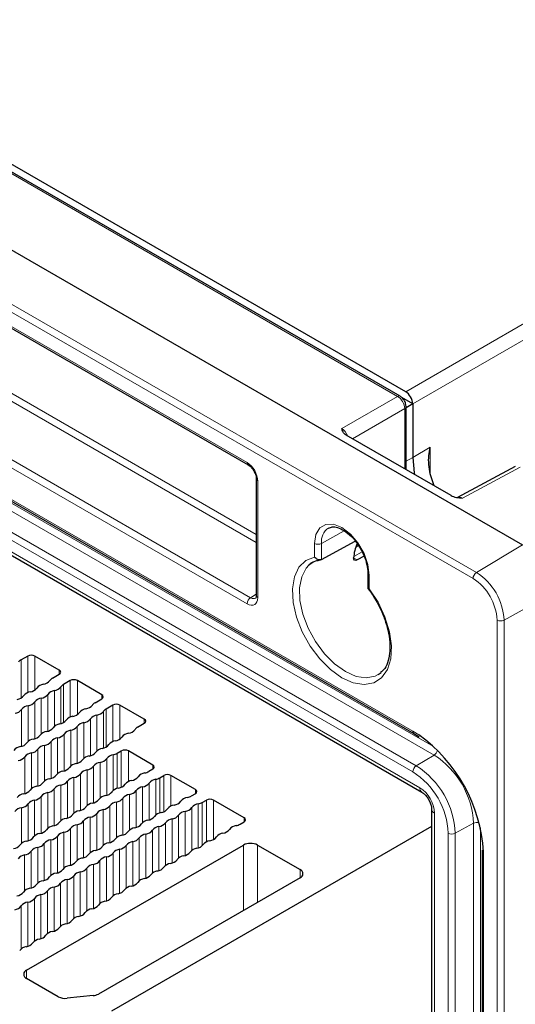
# Paper-space layout 'Blatt2' of a CAD drawing. Header units: millimetres. Extents: x 5 to 418, y 2 to 292.
# Tile 72 of 84: x 289 to 309, y 201 to 241. Entities that reach past the tile are written whole.
import ezdxf

# ---------------------------------------------------------------- set-up
doc = ezdxf.new("R2010")
doc.units = ezdxf.units.MM

psp = doc.layouts.new('Blatt2')

# ---------------------------------------------------------------- linework, layer by layer
at = {"color": 7, "linetype": 'Continuous', "lineweight": 25}
for p, q in [((263.147, 246.149), (308.968, 219.697)), ((304.076, 225.637), (273.613, 243.223)), ((304.301, 225.814), (274.036, 243.286)), ((270.222, 238.937), (298.015, 222.892)), ((263.613, 235.848), (304.625, 212.172)), ((263.371, 233.822), (304.949, 209.82)), ((304.583, 225.33), (304.146, 225.583)), ((304.582, 225.33), (304.317, 225.177)), ((304.582, 225.33), (304.583, 225.33)), ((304.583, 225.325), (304.583, 223.19)), ((304.317, 222.703), (304.317, 225.219)), ((306.11, 221.667), (301.925, 224.083)), ((305.435, 222.057), (305.278, 222.539)), ((308.675, 222.826), (306.366, 221.585)), ((298.339, 222.331), (298.339, 217.673)), ((300.943, 219.118), (302.283, 219.851)), ((302.638, 219.246), (302.36, 219.096)), ((302.789, 218.576), (302.789, 217.967)), ((289.218, 215.258), (288.949, 215.103)), ((290.476, 214.695), (289.5, 215.258)), ((290.207, 214.377), (290.476, 214.532)), ((290.915, 214.279), (290.646, 214.124)), ((292.173, 213.716), (291.197, 214.279)), ((303.208, 214.517), (303.322, 214.599)), ((291.904, 213.397), (292.173, 213.552)), ((292.612, 213.299), (292.343, 213.144)), ((293.87, 212.736), (292.895, 213.299)), ((293.601, 212.417), (293.87, 212.573)), ((304.625, 212.172), (304.84, 212.036)), ((292.79, 211.376), (292.952, 211.47)), ((294.211, 210.906), (293.235, 211.47)), ((294.211, 210.743), (294.048, 210.649)), ((294.487, 210.396), (294.649, 210.49)), ((295.908, 209.927), (294.932, 210.49)), ((295.908, 209.763), (295.745, 209.67)), ((296.184, 209.416), (296.346, 209.51)), ((297.853, 208.804), (296.629, 209.51)), ((305.335, 209.152), (305.335, 136.317)), ((305.335, 208.454), (292.563, 201.081)), ((297.69, 208.547), (297.853, 208.641)), ((289.169, 202.714), (297.824, 207.71)), ((298.389, 207.71), (300.086, 206.731)), ((307.35, 207.502), (307.351, 207.451)), ((307.351, 207.451), (307.351, 114.692)), ((300.086, 206.404), (292.046, 201.762)), ((290.436, 201.656), (289.169, 202.387)), ((291.832, 201.698), (290.788, 201.592))]:
    psp.add_line(p, q, dxfattribs=at)
at = {"color": 7, "linetype": 'Continuous', "lineweight": 18}
for p, q in [((261.306, 245.049), (307.127, 218.597)), ((306.988, 218.354), (261.167, 244.805)), ((303.978, 225.628), (273.515, 243.214)), ((304.301, 225.814), (330.153, 240.739)), ((330.436, 240.249), (304.583, 225.325)), ((270.181, 239.028), (297.974, 222.984)), ((304.583, 212.264), (263.571, 235.94)), ((305.412, 211.642), (264.561, 235.225)), ((305.434, 211.305), (264.422, 234.981)), ((298.339, 219.79), (272.339, 234.8)), ((272.478, 235.043), (298.339, 220.114)), ((304.722, 210.88), (263.71, 234.556)), ((263.288, 234.006), (304.866, 210.003)), ((304.583, 210.636), (263.571, 234.312)), ((270.32, 233.634), (298.113, 217.589)), ((297.974, 217.346), (270.181, 233.39)), ((301.75, 224.342), (303.978, 225.628)), ((304.261, 225.139), (302.179, 223.937)), ((304.261, 222.735), (304.261, 225.139)), ((304.583, 223.19), (305.276, 223.604)), ((305.276, 223.604), (305.276, 222.555)), ((304.317, 223.042), (304.583, 223.19)), ((308.871, 222.804), (306.563, 221.564)), ((298.398, 222.249), (298.398, 217.591)), ((300.943, 219.755), (301.851, 220.261)), ((300.662, 219.21), (300.662, 219.756)), ((300.943, 219.755), (300.943, 219.118)), ((302.559, 219.426), (302.229, 219.235)), ((302.305, 219.606), (302.418, 219.671)), ((307.127, 218.597), (308.968, 219.697)), ((302.224, 219.175), (302.36, 219.096)), ((302.848, 218.494), (302.848, 217.948)), ((298.113, 217.589), (298.339, 217.73)), ((308.226, 216.693), (310.099, 217.738)), ((307.945, 108.258), (307.945, 216.695)), ((308.226, 216.693), (308.226, 108.257)), ((288.949, 213.584), (288.949, 215.103)), ((289.218, 213.8), (289.218, 215.258)), ((289.5, 213.903), (289.5, 215.258)), ((290.476, 214.532), (290.476, 214.695)), ((290.915, 212.821), (290.915, 214.279)), ((291.197, 212.923), (291.197, 214.279)), ((290.544, 212.562), (290.544, 214.031)), ((290.646, 212.604), (290.646, 214.124)), ((289.759, 212.152), (289.759, 213.578)), ((290.021, 212.26), (290.021, 213.729)), ((290.282, 212.454), (290.282, 213.88)), ((292.173, 213.552), (292.173, 213.716)), ((288.974, 213.125), (288.974, 211.656)), ((289.236, 213.276), (289.236, 211.85)), ((289.497, 211.958), (289.497, 213.427)), ((292.343, 211.624), (292.343, 213.144)), ((292.612, 211.841), (292.612, 213.299)), ((292.895, 211.944), (292.895, 213.299)), ((291.718, 211.281), (291.718, 212.75)), ((291.979, 211.475), (291.979, 212.901)), ((292.241, 211.583), (292.241, 213.052)), ((293.87, 212.573), (293.87, 212.736)), ((291.195, 210.978), (291.195, 212.448)), ((291.456, 211.173), (291.456, 212.599)), ((290.41, 211.995), (290.41, 210.569)), ((290.671, 212.146), (290.671, 210.676)), ((290.933, 212.297), (290.933, 210.871)), ((304.827, 212.111), (304.583, 212.264)), ((289.625, 211.541), (289.625, 210.072)), ((289.886, 211.692), (289.886, 210.266)), ((290.148, 211.843), (290.148, 210.374)), ((289.101, 211.239), (289.101, 209.77)), ((289.363, 211.39), (289.363, 209.964)), ((292.368, 211.166), (292.368, 209.697)), ((292.63, 211.317), (292.63, 209.891)), ((292.79, 211.376), (292.79, 209.973)), ((292.952, 211.47), (292.952, 210.021)), ((293.235, 211.47), (293.235, 210.245)), ((304.722, 210.88), (305.434, 211.305)), ((291.845, 210.864), (291.845, 209.395)), ((292.107, 211.015), (292.107, 209.589)), ((294.211, 210.906), (294.211, 210.743)), ((291.06, 210.411), (291.06, 208.985)), ((291.322, 210.562), (291.322, 209.093)), ((291.583, 210.713), (291.583, 209.287)), ((294.487, 210.396), (294.487, 208.993)), ((294.649, 210.49), (294.649, 209.041)), ((294.932, 210.49), (294.932, 209.265)), ((290.275, 209.958), (290.275, 208.488)), ((290.537, 210.109), (290.537, 208.683)), ((290.799, 210.26), (290.799, 208.791)), ((293.804, 210.035), (293.804, 208.609)), ((294.065, 210.186), (294.065, 208.717)), ((294.327, 210.337), (294.327, 208.911)), ((289.752, 209.656), (289.752, 208.186)), ((290.014, 209.807), (290.014, 208.381)), ((293.019, 209.582), (293.019, 208.113)), ((293.28, 209.733), (293.28, 208.307)), ((293.542, 209.884), (293.542, 208.415)), ((295.908, 209.927), (295.908, 209.763)), ((288.967, 209.202), (288.967, 207.776)), ((289.229, 209.353), (289.229, 207.884)), ((289.49, 209.504), (289.49, 208.079)), ((292.496, 209.28), (292.496, 207.811)), ((292.757, 209.431), (292.757, 208.005)), ((295.762, 209.206), (295.762, 207.497)), ((296.024, 209.358), (296.024, 207.598)), ((296.184, 209.416), (296.184, 207.687)), ((296.346, 209.51), (296.346, 207.837)), ((296.629, 209.51), (296.629, 207.934)), ((291.711, 208.827), (291.711, 207.401)), ((291.972, 208.978), (291.972, 207.509)), ((292.234, 209.129), (292.234, 207.703)), ((295.239, 208.904), (295.239, 207.195)), ((295.501, 209.055), (295.501, 207.296)), ((297.853, 208.804), (297.853, 208.641)), ((305.452, 208.989), (305.452, 136.154)), ((291.187, 208.525), (291.187, 207.099)), ((291.449, 208.676), (291.449, 207.207)), ((294.454, 208.451), (294.454, 206.692)), ((294.716, 208.602), (294.716, 206.893)), ((294.978, 208.753), (294.978, 206.994)), ((306.281, 208.181), (307.005, 208.585)), ((307.005, 115.826), (307.005, 208.585)), ((307.285, 115.825), (307.285, 208.397)), ((290.403, 208.072), (290.403, 206.603)), ((290.664, 208.223), (290.664, 206.797)), ((290.926, 208.374), (290.926, 206.905)), ((293.669, 207.998), (293.669, 206.289)), ((293.931, 208.149), (293.931, 206.39)), ((294.193, 208.3), (294.193, 206.591)), ((306, 115.424), (306, 208.183)), ((306.281, 115.422), (306.281, 208.181)), ((289.618, 207.619), (289.618, 206.193)), ((289.879, 207.77), (289.879, 206.3)), ((290.141, 207.921), (290.141, 206.495)), ((293.146, 207.696), (293.146, 205.987)), ((293.408, 207.847), (293.408, 206.088)), ((297.824, 205.098), (297.824, 207.71)), ((298.389, 207.71), (298.389, 205.425)), ((289.094, 207.316), (289.094, 205.891)), ((289.356, 207.468), (289.356, 205.998)), ((292.361, 207.243), (292.361, 205.484)), ((292.623, 207.394), (292.623, 205.685)), ((292.884, 207.545), (292.884, 205.786)), ((307.409, 207.369), (307.409, 207.442)), ((307.409, 114.61), (307.409, 207.369)), ((291.838, 206.941), (291.838, 205.182)), ((292.1, 207.092), (292.1, 205.383)), ((291.053, 206.488), (291.053, 204.778)), ((291.315, 206.639), (291.315, 204.88)), ((291.576, 206.79), (291.576, 205.08)), ((300.086, 206.404), (300.086, 206.731)), ((290.268, 206.035), (290.268, 204.276)), ((290.53, 206.186), (290.53, 204.476)), ((290.791, 206.337), (290.791, 204.578)), ((289.745, 205.733), (289.745, 203.973)), ((290.007, 205.884), (290.007, 204.174)), ((288.96, 205.28), (288.96, 203.57)), ((289.222, 205.431), (289.222, 203.671)), ((289.483, 205.582), (289.483, 203.872)), ((289.169, 202.714), (289.169, 202.387))]:
    psp.add_line(p, q, dxfattribs=at)
at = {"color": 7, "linetype": 'Continuous', "lineweight": 25, "flags": 128}
for points in [[(304.583, 223.19), (304.64, 222.576), (304.653, 222.509)], [(300.612, 219.014), (300.602, 219.008), (300.435, 218.885)]]:
    psp.add_lwpolyline(points, dxfattribs=at)
at = {"color": 7, "linetype": 'Continuous', "lineweight": 18, "flags": 128}
for points in [[(300.662, 219.756), (300.716, 220.115), (300.871, 220.377), (301.113, 220.517), (301.417, 220.52), (301.755, 220.387), (302.093, 220.13), (302.397, 219.775), (302.639, 219.357), (302.794, 218.915), (302.848, 218.494)], [(302.848, 217.948), (303.198, 217.404), (303.471, 216.821), (303.651, 216.23), (303.729, 215.663), (303.702, 215.151), (303.569, 214.72), (303.34, 214.395), (303.025, 214.192), (302.641, 214.123), (302.21, 214.191), (301.755, 214.392), (301.3, 214.716), (300.869, 215.146), (300.486, 215.658), (300.171, 216.224), (299.941, 216.815), (299.808, 217.398), (299.781, 217.943), (299.859, 218.419), (300.04, 218.802), (300.312, 219.07), (300.662, 219.21)], [(300.435, 218.885), (300.333, 218.773), (300.15, 218.425), (300.064, 217.985), (300.08, 217.477), (300.196, 216.929), (300.407, 216.371), (300.7, 215.835), (301.059, 215.35), (301.465, 214.942), (301.894, 214.636), (302.323, 214.447), (302.729, 214.386), (303.088, 214.456), (303.208, 214.517)]]:
    psp.add_lwpolyline(points, dxfattribs=at)
at = {"color": 7, "linetype": 'Continuous', "lineweight": 18}
for centre, radius, start, end in [((304.035, 225.547), 0.099, 65.3735, 124.603), ((304.219, 225.228), 0.099, 295.3886, 354.63), ((298.072, 222.973), 0.0991, 173.8286, 234.2083), ((298.435, 222.338), 0.0962, 184.5016, 247.1535), ((301.575, 219.839), 0.638, 122.9484, 187.6073), ((300.804, 220.03), 0.308, 242.6565, 296.7662), ((302.885, 218.583), 0.0963, 184.6485, 247.1387), ((307.295, 218.34), 0.308, 123.2297, 177.3477), ((305.866, 216.6), 2.082, 2.6055, 57.3945), ((305.839, 216.585), 2.389, 2.6055, 57.3945), ((298.282, 217.332), 0.308, 123.2297, 177.3477), ((298.435, 217.68), 0.0961, 184.1293, 247.1908), ((308.087, 216.969), 0.308, 242.6565, 296.7662), ((304.682, 212.253), 0.0988, 173.7602, 234.9558), ((305.259, 211.568), 0.316, 303.6941, 346.1733), ((303.595, 208.43), 3.413, 2.6055, 57.3945), ((304.891, 210.622), 0.308, 123.2297, 177.3477), ((302.898, 208.027), 3.386, 2.6055, 57.3945), ((302.924, 208.043), 3.079, 2.6055, 57.3945), ((305.068, 209.984), 0.203, 174.5306, 233.212), ((304.181, 208.931), 1.272, 2.6055, 57.3945), ((305.536, 209.173), 0.203, 186.6708, 245.4843), ((307.145, 208.301), 0.316, 73.847, 116.3013), ((306.142, 208.456), 0.308, 242.6565, 296.7662), ((307.449, 207.46), 0.0988, 185.2715, 246.2239)]:
    psp.add_arc(centre, radius, start, end, dxfattribs=at)
at = {"color": 7, "linetype": 'Continuous', "lineweight": 25}
for centre, radius, start, end in [((303.826, 219.095), 1.604, 155.8788, 177.0252), ((289.088, 214.847), 0.291, 118.4475, 145.7657), ((289.359, 214.985), 0.307, 62.6097, 117.3903), ((290.445, 214.614), 0.0873, 290.7834, 69.2166), ((289.786, 214.535), 0.406, 278.1317, 321.8629), ((290.346, 214.121), 0.291, 118.4475, 145.7657), ((291.056, 214.006), 0.307, 62.6097, 117.3903), ((289.263, 214.233), 0.406, 278.1317, 321.8629), ((289.901, 213.732), 0.406, 98.1317, 141.8629), ((290.225, 214.282), 0.406, 278.1317, 321.8629), ((290.785, 213.868), 0.291, 118.4475, 145.7657), ((288.74, 213.931), 0.406, 278.1317, 321.8629), ((289.378, 213.43), 0.406, 98.1317, 141.8629), ((289.816, 213.177), 0.406, 98.1317, 141.8629), ((289.702, 213.98), 0.406, 278.1317, 321.8629), ((290.34, 213.479), 0.406, 98.1317, 141.8629), ((292.142, 213.634), 0.0873, 290.7834, 69.2166), ((288.655, 213.376), 0.406, 278.1317, 321.8629), ((289.293, 212.875), 0.406, 98.1317, 141.8629), ((289.178, 213.678), 0.406, 278.1317, 321.8629), ((291.598, 212.752), 0.406, 98.1317, 141.8629), ((291.483, 213.555), 0.406, 278.1317, 321.8629), ((292.043, 213.141), 0.291, 118.4475, 145.7657), ((292.482, 212.888), 0.291, 118.4475, 145.7657), ((292.753, 213.026), 0.307, 62.6097, 117.3903), ((291.075, 212.45), 0.406, 98.1317, 141.8629), ((290.96, 213.253), 0.406, 278.1317, 321.8629), ((291.399, 213), 0.406, 278.1317, 321.8629), ((292.037, 212.499), 0.406, 98.1317, 141.8629), ((291.922, 213.302), 0.406, 278.1317, 321.8629), ((293.839, 212.654), 0.0873, 290.7834, 69.2166), ((289.914, 212.649), 0.406, 278.1317, 321.8629), ((290.552, 212.148), 0.406, 98.1317, 141.8629), ((290.437, 212.951), 0.406, 278.1317, 321.8629), ((290.876, 212.698), 0.406, 278.1317, 321.8629), ((291.514, 212.197), 0.406, 98.1317, 141.8629), ((293.181, 212.576), 0.406, 278.1317, 321.8629), ((293.74, 212.162), 0.291, 118.4475, 145.7657), ((289.505, 211.544), 0.406, 98.1317, 141.8629), ((289.39, 212.347), 0.406, 278.1317, 321.8629), ((290.028, 211.846), 0.406, 98.1317, 141.8629), ((290.467, 211.593), 0.406, 98.1317, 141.8629), ((290.352, 212.396), 0.406, 278.1317, 321.8629), ((290.99, 211.895), 0.406, 98.1317, 141.8629), ((292.657, 212.274), 0.406, 278.1317, 321.8629), ((293.295, 211.773), 0.406, 98.1317, 141.8629), ((301.198, 207.056), 6.223, 3.5544, 54.3191), ((288.982, 211.242), 0.406, 98.1317, 141.8629), ((288.867, 212.045), 0.406, 278.1317, 321.8629), ((289.306, 211.792), 0.406, 278.1317, 321.8629), ((289.944, 211.291), 0.406, 98.1317, 141.8629), ((289.829, 212.094), 0.406, 278.1317, 321.8629), ((292.249, 211.169), 0.406, 98.1317, 141.8629), ((292.134, 211.972), 0.406, 278.1317, 321.8629), ((292.772, 211.471), 0.406, 98.1317, 141.8629), ((288.782, 211.49), 0.406, 278.1317, 321.8629), ((289.42, 210.989), 0.406, 98.1317, 141.8629), ((291.725, 210.867), 0.406, 98.1317, 141.8629), ((291.611, 211.669), 0.406, 278.1317, 321.8629), ((292.049, 211.416), 0.406, 278.1317, 321.8629), ((292.687, 210.915), 0.406, 98.1317, 141.8629), ((292.523, 211.854), 0.548, 281.3079, 299.1741), ((293.094, 211.197), 0.307, 62.6097, 117.3903), ((290.564, 211.065), 0.406, 278.1317, 321.8629), ((291.202, 210.564), 0.406, 98.1317, 141.8629), ((291.087, 211.367), 0.406, 278.1317, 321.8629), ((291.526, 211.114), 0.406, 278.1317, 321.8629), ((292.164, 210.613), 0.406, 98.1317, 141.8629), ((294.18, 210.825), 0.0873, 290.7834, 69.2166), ((290.156, 209.96), 0.406, 98.1317, 141.8629), ((290.041, 210.763), 0.406, 278.1317, 321.8629), ((290.679, 210.262), 0.406, 98.1317, 141.8629), ((291.118, 210.009), 0.406, 98.1317, 141.8629), ((291.003, 210.812), 0.406, 278.1317, 321.8629), ((291.641, 210.311), 0.406, 98.1317, 141.8629), ((293.308, 210.69), 0.406, 278.1317, 321.8629), ((293.946, 210.189), 0.406, 98.1317, 141.8629), ((293.781, 211.128), 0.548, 281.3079, 299.1741), ((294.22, 210.874), 0.548, 281.3079, 299.1741), ((294.791, 210.217), 0.307, 62.6097, 117.3903), ((289.632, 209.658), 0.406, 98.1317, 141.8629), ((289.518, 210.461), 0.406, 278.1317, 321.8629), ((289.956, 210.208), 0.406, 278.1317, 321.8629), ((290.594, 209.707), 0.406, 98.1317, 141.8629), ((290.48, 210.51), 0.406, 278.1317, 321.8629), ((292.899, 209.585), 0.406, 98.1317, 141.8629), ((292.785, 210.388), 0.406, 278.1317, 321.8629), ((293.423, 209.887), 0.406, 98.1317, 141.8629), ((293.861, 209.634), 0.406, 98.1317, 141.8629), ((293.746, 210.437), 0.406, 278.1317, 321.8629), ((294.384, 209.936), 0.406, 98.1317, 141.8629), ((289.109, 209.356), 0.406, 98.1317, 141.8629), ((288.994, 210.159), 0.406, 278.1317, 321.8629), ((289.433, 209.906), 0.406, 278.1317, 321.8629), ((290.071, 209.405), 0.406, 98.1317, 141.8629), ((292.376, 209.283), 0.406, 98.1317, 141.8629), ((292.261, 210.086), 0.406, 278.1317, 321.8629), ((292.7, 209.832), 0.406, 278.1317, 321.8629), ((293.338, 209.332), 0.406, 98.1317, 141.8629), ((293.223, 210.135), 0.406, 278.1317, 321.8629), ((295.643, 209.209), 0.406, 98.1317, 141.8629), ((295.478, 210.148), 0.548, 281.3079, 299.1741), ((295.877, 209.845), 0.0873, 290.7834, 69.2166), ((289.024, 208.801), 0.406, 98.1317, 141.8629), ((288.91, 209.604), 0.406, 278.1317, 321.8629), ((289.548, 209.103), 0.406, 98.1317, 141.8629), ((291.215, 209.482), 0.406, 278.1317, 321.8629), ((291.853, 208.981), 0.406, 98.1317, 141.8629), ((291.738, 209.784), 0.406, 278.1317, 321.8629), ((292.177, 209.53), 0.406, 278.1317, 321.8629), ((292.815, 209.029), 0.406, 98.1317, 141.8629), ((295.12, 208.907), 0.406, 98.1317, 141.8629), ((295.005, 209.71), 0.406, 278.1317, 321.8629), ((295.443, 209.457), 0.406, 278.1317, 321.8629), ((296.081, 208.956), 0.406, 98.1317, 141.8629), ((295.917, 209.895), 0.548, 281.3079, 299.1741), ((296.488, 209.237), 0.307, 62.6097, 117.3903), ((290.806, 208.376), 0.406, 98.1317, 141.8629), ((290.692, 209.179), 0.406, 278.1317, 321.8629), ((291.329, 208.679), 0.406, 98.1317, 141.8629), ((291.768, 208.425), 0.406, 98.1317, 141.8629), ((291.653, 209.228), 0.406, 278.1317, 321.8629), ((292.291, 208.727), 0.406, 98.1317, 141.8629), ((293.958, 209.106), 0.406, 278.1317, 321.8629), ((294.596, 208.605), 0.406, 98.1317, 141.8629), ((294.482, 209.408), 0.406, 278.1317, 321.8629), ((294.92, 209.155), 0.406, 278.1317, 321.8629), ((295.558, 208.654), 0.406, 98.1317, 141.8629), ((297.822, 208.722), 0.0873, 290.7834, 69.2166), ((290.283, 208.074), 0.406, 98.1317, 141.8629), ((290.168, 208.877), 0.406, 278.1317, 321.8629), ((291.245, 208.123), 0.406, 98.1317, 141.8629), ((291.13, 208.926), 0.406, 278.1317, 321.8629), ((293.55, 208.001), 0.406, 98.1317, 141.8629), ((293.435, 208.804), 0.406, 278.1317, 321.8629), ((294.073, 208.303), 0.406, 98.1317, 141.8629), ((294.512, 208.05), 0.406, 98.1317, 141.8629), ((294.397, 208.853), 0.406, 278.1317, 321.8629), ((295.035, 208.352), 0.406, 98.1317, 141.8629), ((297.588, 208.086), 0.406, 98.1317, 141.8629), ((297.423, 209.025), 0.548, 281.3079, 299.1741), ((289.122, 208.273), 0.406, 278.1317, 321.8629), ((289.76, 207.772), 0.406, 98.1317, 141.8629), ((289.645, 208.575), 0.406, 278.1317, 321.8629), ((290.084, 208.322), 0.406, 278.1317, 321.8629), ((290.722, 207.821), 0.406, 98.1317, 141.8629), ((290.607, 208.624), 0.406, 278.1317, 321.8629), ((293.027, 207.699), 0.406, 98.1317, 141.8629), ((292.912, 208.502), 0.406, 278.1317, 321.8629), ((293.35, 208.249), 0.406, 278.1317, 321.8629), ((293.988, 207.748), 0.406, 98.1317, 141.8629), ((293.874, 208.551), 0.406, 278.1317, 321.8629), ((296.427, 208.285), 0.406, 278.1317, 321.8629), ((297.065, 207.784), 0.406, 98.1317, 141.8629), ((296.95, 208.587), 0.406, 278.1317, 321.8629), ((288.598, 207.971), 0.406, 278.1317, 321.8629), ((289.236, 207.47), 0.406, 98.1317, 141.8629), ((289.675, 207.217), 0.406, 98.1317, 141.8629), ((289.56, 208.02), 0.406, 278.1317, 321.8629), ((290.198, 207.519), 0.406, 98.1317, 141.8629), ((291.865, 207.898), 0.406, 278.1317, 321.8629), ((292.503, 207.397), 0.406, 98.1317, 141.8629), ((292.389, 208.2), 0.406, 278.1317, 321.8629), ((292.827, 207.947), 0.406, 278.1317, 321.8629), ((293.465, 207.446), 0.406, 98.1317, 141.8629), ((295.904, 207.983), 0.406, 278.1317, 321.8629), ((296.542, 207.482), 0.406, 98.1317, 141.8629), ((298.106, 207.165), 0.615, 62.6097, 117.3903), ((289.152, 206.915), 0.406, 98.1317, 141.8629), ((289.037, 207.718), 0.406, 278.1317, 321.8629), ((291.342, 207.596), 0.406, 278.1317, 321.8629), ((291.98, 207.095), 0.406, 98.1317, 141.8629), ((292.419, 206.842), 0.406, 98.1317, 141.8629), ((292.304, 207.645), 0.406, 278.1317, 321.8629), ((292.942, 207.144), 0.406, 98.1317, 141.8629), ((295.495, 206.878), 0.406, 98.1317, 141.8629), ((295.38, 207.681), 0.406, 278.1317, 321.8629), ((296.018, 207.18), 0.406, 98.1317, 141.8629), ((290.934, 206.491), 0.406, 98.1317, 141.8629), ((290.819, 207.294), 0.406, 278.1317, 321.8629), ((291.457, 206.793), 0.406, 98.1317, 141.8629), ((291.895, 206.539), 0.406, 98.1317, 141.8629), ((291.781, 207.342), 0.406, 278.1317, 321.8629), ((294.334, 207.077), 0.406, 278.1317, 321.8629), ((294.972, 206.576), 0.406, 98.1317, 141.8629), ((294.857, 207.379), 0.406, 278.1317, 321.8629), ((289.772, 206.689), 0.406, 278.1317, 321.8629), ((290.41, 206.188), 0.406, 98.1317, 141.8629), ((290.296, 206.991), 0.406, 278.1317, 321.8629), ((290.734, 206.738), 0.406, 278.1317, 321.8629), ((291.372, 206.237), 0.406, 98.1317, 141.8629), ((291.257, 207.04), 0.406, 278.1317, 321.8629), ((293.81, 206.775), 0.406, 278.1317, 321.8629), ((294.448, 206.274), 0.406, 98.1317, 141.8629), ((300.024, 206.567), 0.175, 290.7834, 69.2166), ((289.249, 206.387), 0.406, 278.1317, 321.8629), ((289.887, 205.886), 0.406, 98.1317, 141.8629), ((290.326, 205.633), 0.406, 98.1317, 141.8629), ((290.211, 206.436), 0.406, 278.1317, 321.8629), ((290.849, 205.935), 0.406, 98.1317, 141.8629), ((293.402, 205.67), 0.406, 98.1317, 141.8629), ((293.287, 206.473), 0.406, 278.1317, 321.8629), ((293.925, 205.972), 0.406, 98.1317, 141.8629), ((288.726, 206.085), 0.406, 278.1317, 321.8629), ((289.364, 205.584), 0.406, 98.1317, 141.8629), ((289.802, 205.331), 0.406, 98.1317, 141.8629), ((289.688, 206.134), 0.406, 278.1317, 321.8629), ((292.879, 205.368), 0.406, 98.1317, 141.8629), ((292.764, 206.171), 0.406, 278.1317, 321.8629), ((288.641, 205.53), 0.406, 278.1317, 321.8629), ((289.279, 205.029), 0.406, 98.1317, 141.8629), ((289.164, 205.832), 0.406, 278.1317, 321.8629), ((291.717, 205.566), 0.406, 278.1317, 321.8629), ((292.355, 205.066), 0.406, 98.1317, 141.8629), ((292.241, 205.869), 0.406, 278.1317, 321.8629), ((291.309, 204.461), 0.406, 98.1317, 141.8629), ((291.194, 205.264), 0.406, 278.1317, 321.8629), ((291.832, 204.763), 0.406, 98.1317, 141.8629), ((290.786, 204.159), 0.406, 98.1317, 141.8629), ((290.671, 204.962), 0.406, 278.1317, 321.8629), ((289.624, 204.358), 0.406, 278.1317, 321.8629), ((290.262, 203.857), 0.406, 98.1317, 141.8629), ((290.148, 204.66), 0.406, 278.1317, 321.8629), ((289.101, 204.056), 0.406, 278.1317, 321.8629), ((289.739, 203.555), 0.406, 98.1317, 141.8629), ((289.216, 203.253), 0.406, 98.1317, 141.8629), ((289.231, 202.551), 0.175, 110.7834, 249.2166), ((291.786, 202.238), 0.541, 274.8508, 298.602), ((290.715, 202.192), 0.604, 242.4473, 276.9208)]:
    psp.add_arc(centre, radius, start, end, dxfattribs=at)
for centre, major_axis, ratio, start_param, end_param in [((304.301, 225.488), (-0.2, 0.346), 0.577557, 3.944525, 5.497716), ((296.339, 220.892), (8.244, 4.438), 0.030727, 6.266645, 6.283799)]:
    psp.add_ellipse(centre, major_axis=major_axis, ratio=ratio, start_param=start_param, end_param=end_param, dxfattribs=at)
at = {"color": 7, "linetype": 'Continuous', "lineweight": 18}
for centre, major_axis, ratio, start_param, end_param in [((303.976, 225.3), (-0.2, 0.346), 0.587456, 3.927225, 5.497717), ((301.753, 224.017), (-0.2, 0.346), 0.567659, 4.474545, 5.497716), ((297.974, 222.494), (-0.3, 0.52), 0.577557, 3.927224, 5.497716), ((306.566, 221.238), (-0.205, 0.344), 0.576943, 5.489313, 6.261394), ((297.974, 217.836), (-0.3, 0.52), 0.577206, 2.356428, 3.92692), ((298.115, 217.918), (-0.195, 0.35), 0.576942, 2.365135, 3.174125)]:
    psp.add_ellipse(centre, major_axis=major_axis, ratio=ratio, start_param=start_param, end_param=end_param, dxfattribs=at)
at = {"color": 7, "linetype": 'Continuous', "lineweight": 25}
for points, knots in [([(304.317, 225.219), (304.314, 225.26), (304.306, 225.348), (304.242, 225.482), (304.159, 225.582), (304.097, 225.623), (304.076, 225.637)], [0, 0, 0, 0, 0.249504, 0.542176, 0.84795, 1, 1, 1, 1]), ([(301.925, 224.083), (301.866, 224.118), (301.829, 224.161), (301.778, 224.25), (301.764, 224.296), (301.75, 224.342)], [0, 0, 0, 0, 0.5, 0.5, 1, 1, 1, 1]), ([(305.278, 222.539), (305.255, 222.663), (305.19, 223.017), (305.234, 223.38), (305.275, 223.602), (305.276, 223.604)], [0, 0, 0, 0, 0.350629, 0.993747, 1, 1, 1, 1]), ([(298.015, 222.892), (298.038, 222.878), (298.09, 222.844), (298.178, 222.751), (298.261, 222.624), (298.318, 222.487), (298.338, 222.387), (298.339, 222.343), (298.339, 222.331)], [0, 0, 0, 0, 0.1474869, 0.3371411, 0.5394028, 0.7470427, 0.9335018, 1, 1, 1, 1]), ([(306.11, 221.667), (306.169, 221.633), (306.246, 221.612), (306.401, 221.581), (306.482, 221.572), (306.563, 221.564)], [0, 0, 0, 0, 0.5, 0.5, 1, 1, 1, 1]), ([(301.233, 220.368), (301.276, 220.389), (301.364, 220.432), (301.582, 220.404), (301.853, 220.278), (302.134, 220.044), (302.353, 219.795), (302.449, 219.62), (302.479, 219.566)], [0, 0, 0, 0, 0.164048, 0.343357, 0.53562, 0.724566, 0.914004, 1, 1, 1, 1]), ([(302.479, 219.566), (302.518, 219.501), (302.63, 219.318), (302.739, 218.999), (302.786, 218.733), (302.789, 218.604), (302.789, 218.576)], [0, 0, 0, 0, 0.199972, 0.56447, 0.906009, 1, 1, 1, 1]), ([(300.463, 218.903), (300.465, 218.906), (300.53, 218.992), (300.672, 219.058), (300.834, 219.087), (300.896, 219.098)], [0, 0, 0, 0, 0.018657, 0.628729, 1, 1, 1, 1]), ([(300.943, 219.118), (300.902, 219.096), (300.847, 219.097), (300.744, 219.134), (300.697, 219.168), (300.662, 219.21)], [0, 0, 0, 0, 0.5, 0.5, 1, 1, 1, 1]), ([(302.36, 219.096), (302.323, 219.076), (302.286, 219.074), (302.235, 219.104), (302.221, 219.137), (302.224, 219.178)], [0, 0, 0, 0, 0.5, 0.5, 1, 1, 1, 1]), ([(302.789, 217.959), (302.823, 217.915), (302.972, 217.723), (303.197, 217.344), (303.389, 216.96), (303.451, 216.75), (303.462, 216.713)], [0, 0, 0, 0, 0.118388, 0.516517, 0.91527, 1, 1, 1, 1]), ([(302.79, 217.967), (302.79, 217.966), (302.789, 217.963), (302.791, 217.96), (302.794, 217.957), (302.798, 217.954), (302.803, 217.952), (302.81, 217.95), (302.818, 217.949), (302.826, 217.948), (302.836, 217.948), (302.843, 217.948), (302.847, 217.948), (302.848, 217.948)], [0, 0, 0, 0, 0.074001, 0.167615, 0.269882, 0.372751, 0.477421, 0.582677, 0.68298, 0.783767, 0.886036, 0.988803, 1, 1, 1, 1]), ([(298.339, 217.673), (298.338, 217.65), (298.335, 217.6), (298.316, 217.571), (298.316, 217.572), (298.316, 217.572)], [0, 0, 0, 0, 0.3024273, 0.6739717, 1, 1, 1, 1]), ([(303.462, 216.713), (303.509, 216.576), (303.613, 216.265), (303.679, 215.802), (303.674, 215.352), (303.584, 214.979), (303.455, 214.723), (303.341, 214.632), (303.298, 214.598)], [0, 0, 0, 0, 0.148026, 0.33531, 0.521526, 0.706874, 0.892509, 1, 1, 1, 1]), ([(304.949, 209.82), (304.97, 209.807), (305.018, 209.776), (305.111, 209.686), (305.207, 209.555), (305.285, 209.401), (305.329, 209.253), (305.333, 209.183), (305.335, 209.152)], [0, 0, 0, 0, 0.126625, 0.289551, 0.468264, 0.657184, 0.845913, 1, 1, 1, 1])]:
    psp.add_open_spline(points, degree=3, knots=knots, dxfattribs=at)

doc.saveas('drawing.dxf')
